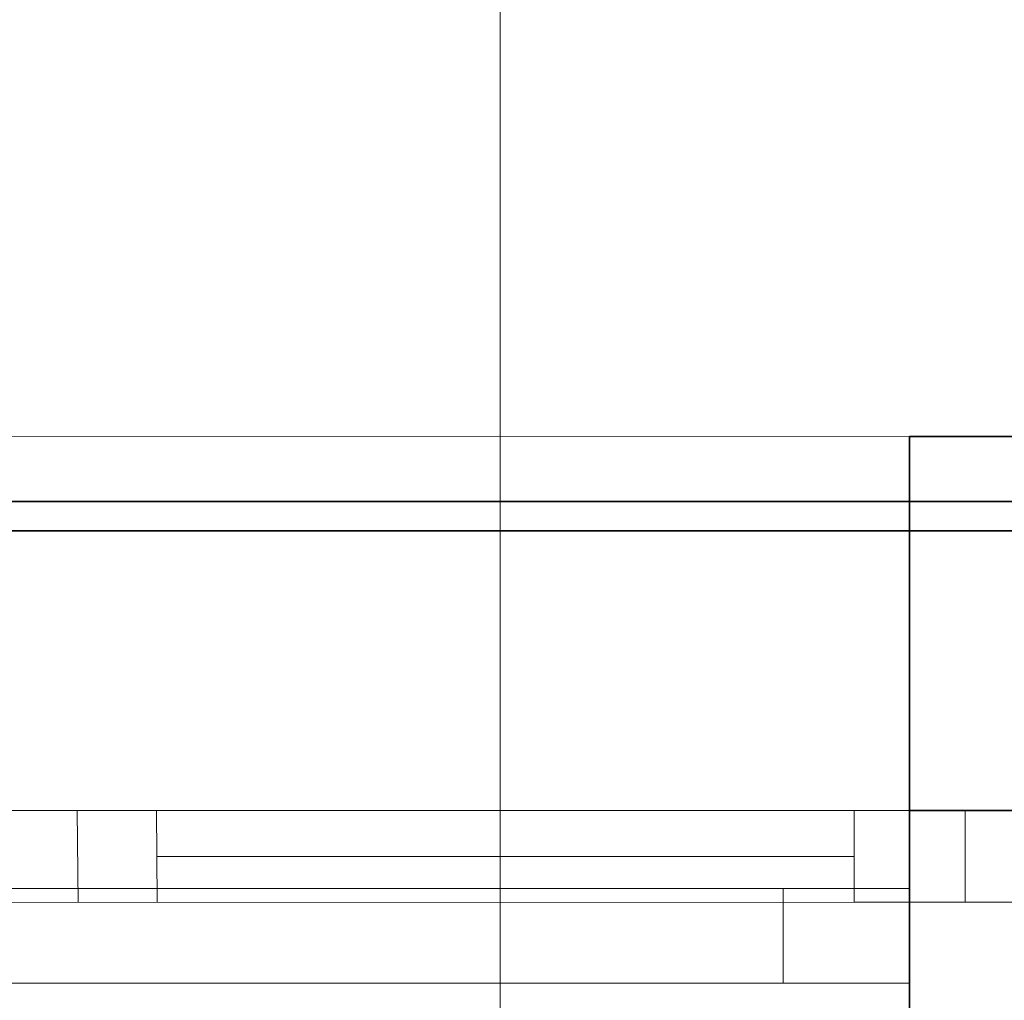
# Model space of a CAD drawing. Extents: x -133 to 627, y -127 to 467.
# Tile 144 of 256: x 68 to 80, y 379 to 391. Entities that reach past the tile are written whole.
import ezdxf
from ezdxf.lldxf.tags import DXFTag

# ---------------------------------------------------------------- set-up
doc = ezdxf.new("R2010")
doc.units = 0
doc.layers.get('0').update_dxf_attribs({"lineweight": 35})
doc.layers.add('5_OG-BESTAND', color=7, linetype='Continuous', lineweight=25)
doc.layers.add('5_OG-NEU', color=7, linetype='Continuous', lineweight=25)
for name, color, linetype, lineweight, true_color in [('A_Aussenwand', 3, 'Continuous', 35, 0x00ff00), ('A_Fenster', 1, 'Continuous', 35, 0xff0000), ('A_Geschossdecke', 7, 'Continuous', 35, 0x008080), ('H_Ruecklauf_Beschriftung', 5, 'Continuous', 18, 0x0000ff)]:
    doc.layers.add(name, color=color, linetype=linetype, lineweight=lineweight, true_color=true_color)
tags = doc.linetypes.add('fein_strichliert-A06HSSHENL', pattern=[4, 1, -2, 1]).pattern_tags.tags
tags[8:9] = [DXFTag(74, 4), DXFTag(75, 0), DXFTag(340, '0'), DXFTag(46, 0.0), DXFTag(50, 0.0), DXFTag(44, 0.0), DXFTag(45, 0.0)]
tags[6:7] = [DXFTag(74, 4), DXFTag(75, 0), DXFTag(340, '0'), DXFTag(46, 0.0), DXFTag(50, 0.0), DXFTag(44, 0.0), DXFTag(45, 0.0)]
tags[4:5] = [DXFTag(74, 4), DXFTag(75, 0), DXFTag(340, '0'), DXFTag(46, 0.0), DXFTag(50, 0.0), DXFTag(44, 0.0), DXFTag(45, 0.0)]

# ---------------------------------------------------------------- blocks, each defined once
blk = doc.blocks.new('Referenz-A06HSSHCNL', base_point=(-102.577, -104.976))
at = {"layer": '5_OG-BESTAND', "color": 0, "lineweight": 13}
blk.add_line((58.068, 386.147), (79.108, 386.135), dxfattribs=at)
at = {"layer": '5_OG-BESTAND', "color": 0, "lineweight": 35}
for p, q in [((79.108, 386.135), (82.508, 386.135)), ((79.108, 381.405), (79.108, 386.135)), ((82.508, 381.405), (79.108, 381.405))]:
    blk.add_line(p, q, dxfattribs=at)
at = {"layer": '5_OG-NEU', "color": 0, "lineweight": 13}
for p, q in [((58.768, 381.404), (78.408, 381.405)), ((68.583, 381.404), (68.592, 380.245)), ((69.583, 381.412), (69.592, 380.253)), ((78.408, 381.405), (79.808, 381.405)), ((78.408, 380.246), (78.408, 381.405)), ((78.408, 381.405), (78.408, 380.246)), ((79.808, 381.405), (79.808, 380.246)), ((69.588, 380.825), (78.408, 380.825)), ((78.408, 380.246), (58.768, 380.244)), ((79.808, 380.246), (78.408, 380.246)), ((79.808, 380.246), (81.808, 380.245))]:
    blk.add_line(p, q, dxfattribs=at)
blk = doc.blocks.new('Referenz-A06HSSHFNL', base_point=(-34.996, -50.92))
at = {"layer": 'A_Aussenwand', "color": 0, "linetype": 'Continuous', "ltscale": 0.35}
blk.add_line((79.108, 385.312), (82.508, 385.312), dxfattribs=at)
at = {"layer": 'A_Fenster', "color": 0, "linetype": 'Continuous', "ltscale": 0.35}
for p in [(58.068, 385.312), (79.108, 374.332)]:
    blk.add_line(p, (79.108, 385.312), dxfattribs=at)
at = {"layer": 'A_Fenster', "color": 0, "linetype": 'Continuous', "lineweight": 18, "ltscale": 0.18}
for p, q in [((58.068, 380.422), (79.108, 380.422)), ((77.508, 379.222), (77.508, 380.422)), ((58.068, 379.222), (79.108, 379.222))]:
    blk.add_line(p, q, dxfattribs=at)
at = {"layer": 'A_Fenster', "color": 0, "linetype": 'fein_strichliert-A06HSSHENL', "lineweight": 18, "ltscale": 0.18}
blk.add_line((79.108, 379.222), (79.108, 380.422), dxfattribs=at)
at = {"layer": 'A_Geschossdecke', "color": 0, "linetype": 'Continuous', "ltscale": 0.35}
blk.add_line((-29.957, 384.942), (192.268, 384.942), dxfattribs=at)
blk = doc.blocks.new('Bauteilbeschriftung-A06HST6BNL', base_point=(38.076, 377.049))
at = {"color": 0, "linetype": 'ByBlock', "lineweight": -2, "ltscale": 0.18}
blk.add_line((73.929, 417.759), (73.929, 377.049), dxfattribs=at)

msp = doc.modelspace()

# ---------------------------------------------------------------- block references
at = {"color": 251, "lineweight": 25, "ltscale": 0.25, "true_color": 0x585858}
for name, p in [('Referenz-A06HSSHCNL', (-102.577, -104.976)), ('Referenz-A06HSSHFNL', (-34.996, -50.92))]:
    msp.add_blockref(name, p, dxfattribs=at)
at = {"layer": 'H_Ruecklauf_Beschriftung', "ltscale": 0.18}
msp.add_blockref('Bauteilbeschriftung-A06HST6BNL', (38.076, 377.049), dxfattribs=at)

doc.saveas('drawing.dxf')
